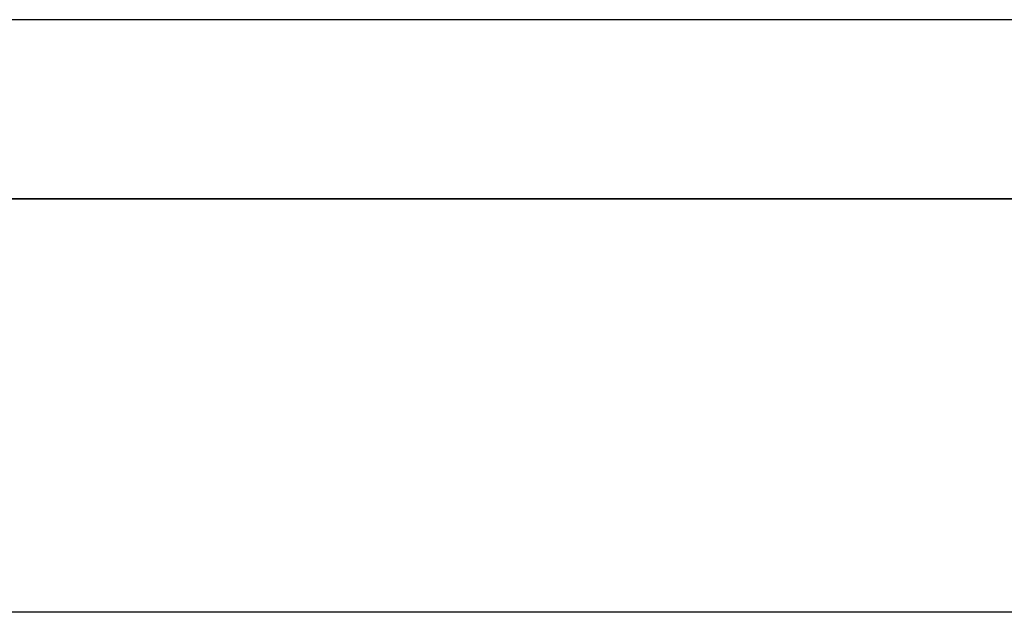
# Model space of a CAD drawing. Header units: metres. Extents: x 397.7 to 427.5, y 12.7 to 28.4.
# Tile 98 of 130: x 407.431 to 408.309, y 27.699 to 28.228. Entities that reach past the tile are written whole.
import ezdxf

# ---------------------------------------------------------------- set-up
doc = ezdxf.new("R2010")
doc.units = ezdxf.units.M
doc.layers.add('01_SUELOS', color=7, linetype='Continuous', lineweight=25, true_color=0x007f00)
doc.layers.add('A-WALL-____-MCUT', color=7, linetype='Continuous', lineweight=25)
doc.layers.add('A-WALL-____-OTLN', color=7, linetype='Continuous', lineweight=25)

# ---------------------------------------------------------------- blocks, each defined once
blk = doc.blocks.new('Family - LONDR55-XX_ZZ-ARQ-CAA-M3D-Londres55-152793-05_TEL_P2')
at = {"layer": '01_SUELOS', "color": 9, "true_color": 0xaad4aa}
for p, q in [((12.37984, 14.94764), (2.96158, 14.94764)), ((2.96158, 14.94764), (12.37984, 14.94764))]:
    blk.add_line(p, q, dxfattribs=at)
blk = doc.blocks.new('Family - Evans P2-152905-05_TEL_P2')
at = {"layer": 'A-WALL-____-MCUT', "color": 253, "true_color": 0xaaaaaa}
blk.add_line((2.89, 0.05), (0, 0.05), dxfattribs=at)
at = {"layer": 'A-WALL-____-OTLN', "color": 253, "true_color": 0xaaaaaa}
blk.add_line((2.89, 0.05), (0, 0.05), dxfattribs=at)
blk = doc.blocks.new('Family - Evans P2-153127-05_TEL_P2')
at = {"layer": 'A-WALL-____-MCUT', "color": 253, "true_color": 0xaaaaaa}
for p, q in [((25.58768, 0.16), (0.03316, 0.16)), ((0, 0), (25.55598, 0))]:
    blk.add_line(p, q, dxfattribs=at)
at = {"layer": 'A-WALL-____-OTLN', "color": 253, "true_color": 0xaaaaaa}
for p, q in [((25.58768, 0.16), (0.03316, 0.16)), ((0, 0), (25.55598, 0))]:
    blk.add_line(p, q, dxfattribs=at)
at = {"layer": 'A-WALL-____-OTLN', "color": 253, "lineweight": 18, "true_color": 0xaaaaaa}
blk.add_line((0, 0), (25.55598, 0), dxfattribs=at)
blk = doc.blocks.new('LONDR55-XX_ZZ-ARQ-CAA-M3D-Londres55_ifc-1-05_TEL_P2')
at = {"layer": '01_SUELOS', "color": 253, "lineweight": 18, "true_color": 0xaaaaaa}
blk.add_blockref('Family - LONDR55-XX_ZZ-ARQ-CAA-M3D-Londres55-152793-05_TEL_P2', (398.29714, 13.12061), dxfattribs=at)
at = {"layer": 'A-WALL-____-OTLN', "color": 253, "lineweight": 18, "true_color": 0xaaaaaa, "rotation": 180}
blk.add_blockref('Family - Evans P2-153127-05_TEL_P2', (426.84641, 28.22825), dxfattribs=at)
at = {"layer": 'A-WALL-____-OTLN', "color": 253, "lineweight": 18, "true_color": 0xaaaaaa}
blk.add_blockref('Family - Evans P2-152905-05_TEL_P2', (405.99698, 27.64946), dxfattribs=at)

msp = doc.modelspace()

# ---------------------------------------------------------------- block references
at = {"lineweight": 5}
msp.add_blockref('LONDR55-XX_ZZ-ARQ-CAA-M3D-Londres55_ifc-1-05_TEL_P2', (0, 0), dxfattribs=at)

doc.saveas('drawing.dxf')
